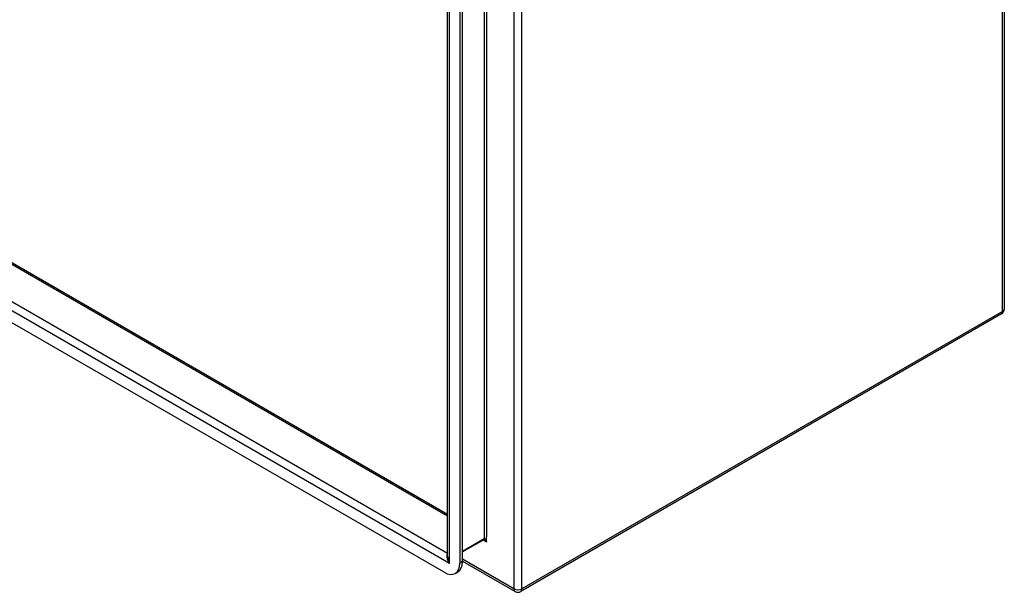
# Model space of a CAD drawing. Header units: inches. Extents: x 17 to 237, y 17 to 149.
# Tile 84 of 115: x 220 to 237, y 68 to 78. Entities that reach past the tile are written whole.
import ezdxf

# ---------------------------------------------------------------- set-up
doc = ezdxf.new("R2010")
doc.units = ezdxf.units.IN
doc.header["$MEASUREMENT"] = 0
doc.layers.add('Visible Edges(ANSI)', color=7, linetype='Continuous', lineweight=25)
doc.layers.add('Visible Tangent Edges(ANSI)', color=7, linetype='Continuous', lineweight=25)

msp = doc.modelspace()

# ---------------------------------------------------------------- linework, layer by layer
at = {"layer": 'Visible Edges(ANSI)'}
for p, q in [((236.852, 106.728), (236.852, 72.597)), ((227.189, 68.298), (227.189, 101.188)), ((227.446, 68.213), (227.446, 101.04)), ((227.398, 101.013), (227.398, 68.185)), ((203.587, 82.663), (227.189, 69.037)), ((227.126, 68.028), (202.939, 81.992)), ((236.803, 72.512), (228.458, 67.693)), ((227.815, 68.593), (227.446, 68.38)), ((227.446, 68.22), (228.359, 67.693)), ((227.318, 68.008), (227.367, 68.036))]:
    msp.add_line(p, q, dxfattribs=at)
at = {"layer": 'Visible Edges(ANSI)', "flags": 128}
msp.add_lwpolyline([(227.828, 68.589), (227.823, 68.592), (227.819, 68.593), (227.816, 68.593), (227.815, 68.593)], dxfattribs=at)
at = {"layer": 'Visible Edges(ANSI)'}
for centre, start, end in [((236.753, 72.597), 300, 0), ((228.408, 67.779), 240, 300)]:
    msp.add_arc(centre, 0.099, start, end, dxfattribs=at)
for centre, start_param, end_param in [((227.174, 68.37), 0, 0.785398), ((227.126, 68.342), 5.497787, 7.068583)]:
    msp.add_ellipse(centre, major_axis=(0.193, -0.334), ratio=0.57735, start_param=start_param, end_param=end_param, dxfattribs=at)
at = {"layer": 'Visible Tangent Edges(ANSI)'}
for p, q in [((236.823, 72.557), (236.823, 106.688)), ((228.338, 101.87), (228.338, 67.739)), ((228.478, 67.739), (228.478, 101.87)), ((227.822, 101.546), (227.822, 68.608)), ((227.866, 101.51), (227.866, 68.644)), ((227.218, 68.183), (227.218, 101.223)), ((227.189, 69.003), (203.565, 82.643)), ((227.218, 68.183), (202.847, 82.254)), ((203.009, 82.322), (227.189, 68.361)), ((236.823, 72.557), (228.478, 67.739)), ((227.822, 68.608), (227.446, 68.391)), ((227.809, 68.59), (227.866, 68.557)), ((227.866, 68.557), (227.866, 68.644)), ((227.446, 68.213), (227.398, 68.185)), ((228.338, 67.739), (227.446, 68.254))]:
    msp.add_line(p, q, dxfattribs=at)
at = {"layer": 'Visible Tangent Edges(ANSI)', "flags": 128}
for points in [[(227.866, 68.557), (227.864, 68.561), (227.863, 68.564), (227.862, 68.567), (227.86, 68.571), (227.859, 68.574), (227.857, 68.577), (227.855, 68.581), (227.854, 68.584), (227.852, 68.587), (227.85, 68.589), (227.848, 68.592), (227.846, 68.595), (227.844, 68.597), (227.842, 68.6), (227.84, 68.602), (227.838, 68.604), (227.836, 68.605), (227.834, 68.607), (227.832, 68.608), (227.83, 68.608), (227.828, 68.609), (227.826, 68.609), (227.824, 68.608), (227.822, 68.608)], [(227.828, 68.589), (227.83, 68.588), (227.832, 68.587), (227.833, 68.586), (227.835, 68.585), (227.837, 68.584), (227.838, 68.583), (227.84, 68.581), (227.841, 68.58), (227.843, 68.579), (227.845, 68.577), (227.846, 68.576), (227.848, 68.575), (227.849, 68.573), (227.851, 68.572), (227.853, 68.571), (227.854, 68.569), (227.856, 68.568), (227.857, 68.566), (227.859, 68.565), (227.86, 68.563), (227.861, 68.562), (227.863, 68.56), (227.864, 68.559), (227.866, 68.557)]]:
    msp.add_lwpolyline(points, dxfattribs=at)
at = {"layer": 'Visible Tangent Edges(ANSI)'}
for centre, major_axis, ratio, start_param, end_param in [((236.753, 72.597), (0.0495, -0.0857), 0.57735, 0, 0.785398), ((236.753, 72.597), (0.099, 0), 0.57735, 5.497787, 6.283185), ((227.8, 68.62), (0.0155, -0.0268), 0.57735, 0, 0.785398), ((227.288, 68.223), (-0.095, 0.132), 0.495176, 0.057743, 1.519433), ((227.288, 68.223), (-0.066, 0.148), 0.495176, 0.836762, 1.62216), ((228.408, 67.779), (-0.0495, -0.0857), 0.57735, 5.497787, 6.283185), ((228.408, 67.779), (-0.099, 0), 0.57735, 0.785398, 2.356194), ((228.408, 67.779), (0.0495, -0.0857), 0.57735, 0, 0.785398)]:
    msp.add_ellipse(centre, major_axis=major_axis, ratio=ratio, start_param=start_param, end_param=end_param, dxfattribs=at)

doc.saveas('drawing.dxf')
